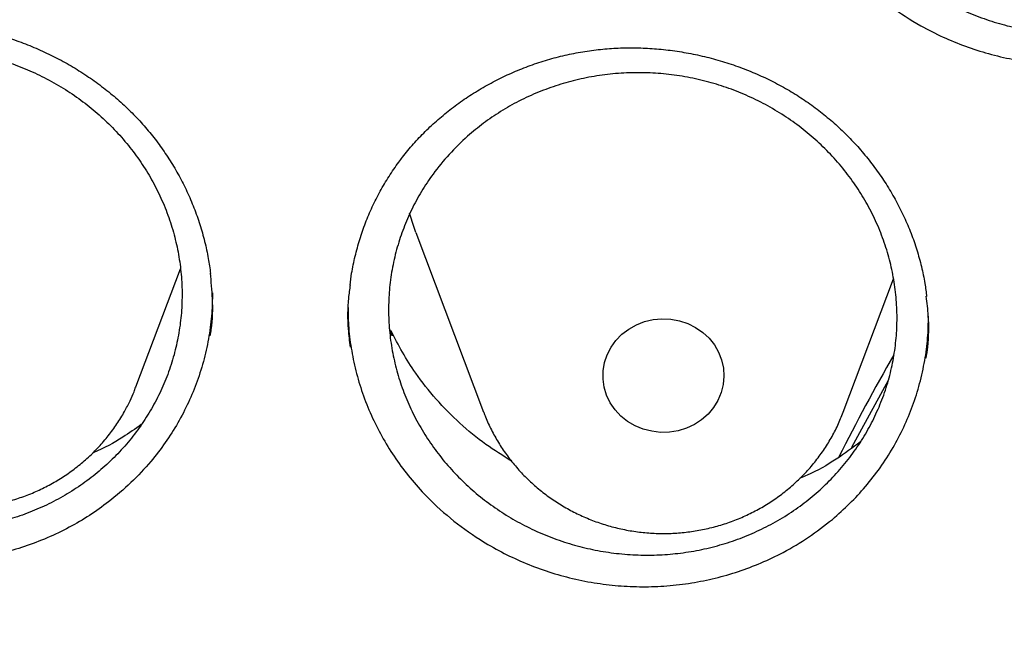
# Model space of a CAD drawing. Header units: millimetres. Extents: x 8 to 795, y 12 to 1770.
# Tile 88 of 127: x 371.76 to 378.26, y 1621.41 to 1625.54. Entities that reach past the tile are written whole.
import ezdxf

# ---------------------------------------------------------------- set-up
doc = ezdxf.new("R2010")
doc.units = ezdxf.units.MM

msp = doc.modelspace()

# ---------------------------------------------------------------- linework, layer by layer
at = {"color": 7, "linetype": 'Continuous', "lineweight": 30}
for p, q in [((374.3778, 1624.1298), (374.8249, 1622.9416)), ((372.5278, 1623.1081), (372.8216, 1623.889)), ((377.201, 1622.9416), (377.5325, 1623.8226)), ((374.2213, 1623.447), (374.2024, 1623.4938)), ((374.2133, 1623.4799), (374.2213, 1623.447))]:
    msp.add_line(p, q, dxfattribs=at)
at = {"color": 7, "linetype": 'Continuous', "lineweight": 30, "flags": 128}
for points in [[(374.3778, 1624.1298), (374.3657, 1624.1631), (374.3361, 1624.2571)], [(375.6665, 1623.3707), (375.6993, 1623.416), (375.7388, 1623.4564), (375.7842, 1623.4909), (375.8344, 1623.5189), (375.8884, 1623.5397), (375.9451, 1623.5529), (376.0032, 1623.5582), (376.0615, 1623.5556), (376.1188, 1623.5449), (376.1738, 1623.5266), (376.2255, 1623.501), (376.2725, 1623.4686), (376.3141, 1623.4301), (376.3492, 1623.3863), (376.3772, 1623.3382), (376.3973, 1623.2868), (376.4094, 1623.2332), (376.4129, 1623.1785), (376.4079, 1623.1239), (376.3945, 1623.0706), (376.373, 1623.0196), (376.3438, 1622.9722), (376.3076, 1622.9292), (376.265, 1622.8917), (376.2171, 1622.8604), (376.1649, 1622.8359), (376.1094, 1622.8188), (376.0518, 1622.8096), (375.9935, 1622.8082), (375.9355, 1622.8149), (375.8792, 1622.8294), (375.8257, 1622.8514), (375.7762, 1622.8805), (375.7318, 1622.9161), (375.6934, 1622.9573), (375.6618, 1623.0034), (375.6376, 1623.0533), (375.6215, 1623.1059), (375.6137, 1623.1602), (375.6144, 1623.215), (375.6236, 1623.2691), (375.6411, 1623.3214), (375.6665, 1623.3707)], [(377.4969, 1623.1513), (377.3205, 1622.8294), (377.2564, 1622.7073)]]:
    msp.add_lwpolyline(points, dxfattribs=at)
at = {"color": 7, "linetype": 'Continuous', "lineweight": 30}
msp.add_arc((389.9209, 1616.2374), 14.269, 150.23719, 153.31265, dxfattribs=at)
for points, knots in [([(358.7221, 1619.1057), (358.7239, 1619.1213), (358.7437, 1619.2923), (358.7887, 1619.6179), (358.8577, 1620.0824), (358.9349, 1620.5457), (359.0195, 1621.0079), (359.1117, 1621.4689), (359.2114, 1621.9284), (359.3185, 1622.3865), (359.4331, 1622.843), (359.5551, 1623.2978), (359.6844, 1623.7508), (359.8212, 1624.2019), (359.9652, 1624.651), (360.1166, 1625.098), (360.2752, 1625.5427), (360.4411, 1625.9851), (360.6141, 1626.4251), (360.7942, 1626.8626), (360.9815, 1627.2974), (361.1758, 1627.7295), (361.3772, 1628.1588), (361.5855, 1628.5851), (361.8007, 1629.0084), (362.0228, 1629.4286), (362.2517, 1629.8456), (362.4873, 1630.2592), (362.7297, 1630.6694), (362.9787, 1631.076), (363.2343, 1631.4791), (363.4964, 1631.8784), (363.765, 1632.274), (364.04, 1632.6656), (364.3214, 1633.0533), (364.609, 1633.4369), (364.9029, 1633.8164), (365.2029, 1634.1915), (365.5089, 1634.5624), (365.821, 1634.9288), (366.139, 1635.2907), (366.4628, 1635.648), (366.7924, 1636.0006), (367.1277, 1636.3485), (367.4687, 1636.6915), (367.8151, 1637.0296), (368.1671, 1637.3627), (368.5244, 1637.6908), (368.887, 1638.0136), (369.2549, 1638.3313), (369.6278, 1638.6436), (370.0058, 1638.9506), (370.3888, 1639.2521), (370.7766, 1639.5481), (371.1692, 1639.8385), (371.5665, 1640.1232), (371.9683, 1640.4023), (372.3747, 1640.6755), (372.7855, 1640.9429), (373.2005, 1641.2044), (373.6198, 1641.4599), (374.0432, 1641.7094), (374.4705, 1641.9527), (374.9018, 1642.19), (375.337, 1642.421), (375.7758, 1642.6458), (376.2182, 1642.8643), (376.6641, 1643.0764), (377.1135, 1643.2821), (377.5661, 1643.4813), (378.0219, 1643.674), (378.4808, 1643.8602), (378.9427, 1644.0398), (379.4074, 1644.2128), (379.875, 1644.3791), (380.3451, 1644.5386), (380.8178, 1644.6915), (381.293, 1644.8375), (381.7704, 1644.9767), (382.2501, 1645.1091), (382.7318, 1645.2346), (383.2156, 1645.3531), (383.7012, 1645.4648), (384.1886, 1645.5694), (384.6776, 1645.6671), (385.1682, 1645.7578), (385.6602, 1645.8414), (386.1535, 1645.918), (386.648, 1645.9875), (387.1435, 1646.0499), (387.64, 1646.1052), (388.1374, 1646.1534), (388.6354, 1646.1945), (389.1341, 1646.2284), (389.6333, 1646.2552), (390.1329, 1646.2749), (390.6327, 1646.2874), (391.1327, 1646.2927), (391.6326, 1646.2909), (392.1325, 1646.2819), (392.6323, 1646.2657), (393.1316, 1646.2424), (393.6306, 1646.212), (394.129, 1646.1744), (394.6267, 1646.1297), (395.1236, 1646.0779), (395.6196, 1646.0189), (396.1147, 1645.9529), (396.6085, 1645.8798), (397.1012, 1645.7996), (397.5924, 1645.7124), (398.0822, 1645.6181), (398.5704, 1645.5169), (399.0569, 1645.4086), (399.5416, 1645.2935), (400.0244, 1645.1714), (400.5051, 1645.0424), (400.9836, 1644.9065), (401.4599, 1644.7638), (401.9338, 1644.6143), (402.4052, 1644.458), (402.874, 1644.295), (403.3401, 1644.1253), (403.8034, 1643.949), (404.2638, 1643.766), (404.7211, 1643.5765), (405.1753, 1643.3804), (405.6263, 1643.1779), (406.0739, 1642.9689), (406.518, 1642.7535), (406.9586, 1642.5319), (407.3955, 1642.3039), (407.8287, 1642.0697), (408.258, 1641.8293), (408.6833, 1641.5828), (409.1046, 1641.3303), (409.5218, 1641.0717), (409.9346, 1640.8072), (410.3431, 1640.5368), (410.7472, 1640.2606), (411.1467, 1639.9787), (411.5416, 1639.6911), (411.9318, 1639.3978), (412.3171, 1639.099), (412.6975, 1638.7947), (413.073, 1638.485), (413.4433, 1638.17), (413.8085, 1637.8496), (414.1684, 1637.5241), (414.523, 1637.1935), (414.8722, 1636.8579), (415.2158, 1636.5173), (415.5539, 1636.1718), (415.8863, 1635.8215), (416.213, 1635.4665), (416.5338, 1635.1068), (416.8488, 1634.7426), (417.1578, 1634.3739), (417.4607, 1634.0009), (417.7576, 1633.6235), (418.0483, 1633.242), (418.3327, 1632.8563), (418.6108, 1632.4666), (418.8826, 1632.073), (419.1479, 1631.6755), (419.4067, 1631.2742), (419.6589, 1630.8693), (419.9046, 1630.4609), (420.1435, 1630.0489), (420.3757, 1629.6336), (420.6011, 1629.215), (420.8197, 1628.7933), (421.0314, 1628.3684), (421.2362, 1627.9406), (421.4339, 1627.5099), (421.6247, 1627.0764), (421.8083, 1626.6402), (421.9849, 1626.2014), (422.1542, 1625.7602), (422.3164, 1625.3166), (422.4713, 1624.8707), (422.619, 1624.4227), (422.7593, 1623.9726), (422.8923, 1623.5205), (423.0179, 1623.0666), (423.1361, 1622.6109), (423.2469, 1622.1536), (423.3502, 1621.6947), (423.4461, 1621.2345), (423.5344, 1620.7729), (423.6152, 1620.3101), (423.6886, 1619.8462), (423.7537, 1619.3812), (423.7952, 1619.0621), (423.813, 1618.8977), (423.8139, 1618.8889)], [0, 0, 0, 0, 0.000525, 0.005758, 0.010991, 0.016224, 0.021457, 0.02669, 0.031923, 0.037156, 0.042389, 0.047622, 0.052854, 0.058087, 0.06332, 0.068553, 0.073785, 0.079018, 0.084251, 0.089483, 0.094716, 0.099949, 0.105181, 0.110413, 0.115646, 0.120878, 0.12611, 0.131343, 0.136575, 0.141807, 0.147039, 0.152271, 0.157503, 0.162735, 0.167967, 0.173199, 0.178431, 0.183663, 0.188894, 0.194126, 0.199358, 0.204589, 0.209821, 0.215052, 0.220284, 0.225515, 0.230746, 0.235978, 0.241209, 0.24644, 0.251671, 0.256902, 0.262133, 0.267364, 0.272595, 0.277826, 0.283057, 0.288288, 0.293519, 0.29875, 0.303981, 0.309211, 0.314442, 0.319673, 0.324903, 0.330134, 0.335365, 0.340595, 0.345826, 0.351056, 0.356287, 0.361517, 0.366748, 0.371978, 0.377208, 0.382439, 0.387669, 0.392899, 0.39813, 0.40336, 0.40859, 0.413821, 0.419051, 0.424281, 0.429511, 0.434741, 0.439972, 0.445202, 0.450432, 0.455662, 0.460892, 0.466122, 0.471353, 0.476583, 0.481813, 0.487043, 0.492273, 0.497503, 0.502733, 0.507963, 0.513194, 0.518424, 0.523654, 0.528884, 0.534114, 0.539344, 0.544574, 0.549804, 0.555035, 0.560265, 0.565495, 0.570725, 0.575955, 0.581185, 0.586416, 0.591646, 0.596876, 0.602106, 0.607337, 0.612567, 0.617797, 0.623027, 0.628258, 0.633488, 0.638718, 0.643949, 0.649179, 0.65441, 0.65964, 0.664871, 0.670101, 0.675332, 0.680562, 0.685793, 0.691023, 0.696254, 0.701485, 0.706715, 0.711946, 0.717177, 0.722408, 0.727638, 0.732869, 0.7381, 0.743331, 0.748562, 0.753793, 0.759024, 0.764256, 0.769487, 0.774718, 0.779949, 0.78518, 0.790412, 0.795643, 0.800875, 0.806106, 0.811338, 0.816569, 0.821801, 0.827033, 0.832264, 0.837496, 0.842728, 0.84796, 0.853192, 0.858424, 0.863656, 0.868888, 0.87412, 0.879352, 0.884584, 0.889817, 0.895049, 0.900281, 0.905514, 0.910746, 0.915979, 0.921211, 0.926444, 0.931676, 0.936909, 0.942142, 0.947374, 0.952607, 0.95784, 0.963073, 0.968306, 0.973539, 0.978772, 0.984005, 0.989238, 0.994471, 0.999704, 1, 1, 1, 1]), ([(377.5149, 1628.1932), (377.5486, 1628.2231), (377.6163, 1628.2832), (377.7283, 1628.3633), (377.8481, 1628.4355), (377.9741, 1628.4974), (378.1044, 1628.5485), (378.2382, 1628.5889), (378.3766, 1628.6187), (378.5173, 1628.6371), (378.6586, 1628.644), (378.7995, 1628.6398), (378.941, 1628.6241), (379.0808, 1628.597), (379.2173, 1628.559), (379.3495, 1628.5105), (379.4783, 1628.4511), (379.6015, 1628.3816), (379.7177, 1628.3028), (379.8262, 1628.2156), (379.9277, 1628.1192), (380.0202, 1628.0152), (380.1029, 1627.9049), (380.1755, 1627.7888), (380.2385, 1627.6659), (380.2903, 1627.5385), (380.3304, 1627.4084), (380.3588, 1627.2765), (380.3758, 1627.1415), (380.3806, 1627.0059), (380.3734, 1626.8711), (380.3545, 1626.7382), (380.3237, 1626.6062), (380.2811, 1626.4773), (380.2274, 1626.3531), (380.1634, 1626.2343), (380.0883, 1626.1201), (380.0032, 1626.0126), (379.9092, 1625.9129), (379.8072, 1625.8215), (379.6963, 1625.738), (379.5783, 1625.6639), (379.4545, 1625.5999), (379.3261, 1625.5463), (379.192, 1625.5028), (379.0544, 1625.4704), (378.9148, 1625.4493), (378.7744, 1625.4395), (378.6321, 1625.4409), (378.4903, 1625.4539), (378.3507, 1625.4781), (378.2141, 1625.5131), (378.0796, 1625.5594), (377.9496, 1625.6163), (377.8256, 1625.6831), (377.7082, 1625.7591), (377.5967, 1625.8449), (377.4935, 1625.9392), (377.3992, 1626.0408), (377.3142, 1626.1492), (377.2382, 1626.2652), (377.1727, 1626.3869), (377.1185, 1626.5124), (377.0757, 1626.641), (377.044, 1626.7737), (377.0242, 1626.9083), (377.0165, 1627.0433), (377.0206, 1627.1775), (377.0367, 1627.3121), (377.0647, 1627.4447), (377.1043, 1627.5738), (377.1548, 1627.6985), (377.2168, 1627.8198), (377.2957, 1627.945), (377.393, 1628.0723), (377.4741, 1628.1527), (377.5149, 1628.1932)], [0, 0, 0, 0, 0.013179, 0.026449, 0.040008, 0.053666, 0.066939, 0.080211, 0.093673, 0.107332, 0.120607, 0.133883, 0.147347, 0.161008, 0.174289, 0.187569, 0.201039, 0.214706, 0.227991, 0.241276, 0.254751, 0.268422, 0.281616, 0.294901, 0.308475, 0.322148, 0.335435, 0.348721, 0.362197, 0.37587, 0.389152, 0.402434, 0.415906, 0.429575, 0.442852, 0.456129, 0.469596, 0.483259, 0.496532, 0.509805, 0.523267, 0.536926, 0.550198, 0.56347, 0.576931, 0.590589, 0.603863, 0.617137, 0.6306, 0.64426, 0.657539, 0.670818, 0.684286, 0.697951, 0.711235, 0.724518, 0.737992, 0.751662, 0.764855, 0.77814, 0.791713, 0.805387, 0.818674, 0.831961, 0.845437, 0.859111, 0.872395, 0.885678, 0.899152, 0.912822, 0.926101, 0.939379, 0.952848, 0.966513, 0.983163, 1, 1, 1, 1]), ([(376.7559, 1627.0324), (376.7559, 1627.0309), (376.7554, 1626.9769), (376.7674, 1626.8725), (376.7923, 1626.7202), (376.8317, 1626.5712), (376.884, 1626.4241), (376.9494, 1626.2819), (377.0269, 1626.1456), (377.1155, 1626.0164), (377.216, 1625.8931), (377.3451, 1625.7598), (377.509, 1625.6226), (377.6894, 1625.5056), (377.8576, 1625.4198), (378.0072, 1625.3582), (378.1606, 1625.3089), (378.3192, 1625.2716), (378.48, 1625.2474), (378.6417, 1625.2362), (378.8028, 1625.2379), (378.9647, 1625.2526), (379.1242, 1625.2804), (379.2798, 1625.3209), (379.4303, 1625.3733), (379.5771, 1625.4383), (379.7284, 1625.5214), (379.8824, 1625.6243), (379.9801, 1625.7105), (380.0293, 1625.7537)], [0, 0, 0, 0, 0.001129, 0.038095, 0.073824, 0.109861, 0.146151, 0.183038, 0.218842, 0.254957, 0.291325, 0.328285, 0.382127, 0.436829, 0.473903, 0.509732, 0.545877, 0.582277, 0.619275, 0.655105, 0.691186, 0.727655, 0.764658, 0.80044, 0.836538, 0.872891, 0.909843, 0.954674, 1, 1, 1, 1]), ([(369.8805, 1625.1126), (369.8956, 1625.1241), (369.9411, 1625.1587), (370.0206, 1625.2123), (370.1203, 1625.2711), (370.2246, 1625.3242), (370.3331, 1625.3712), (370.4451, 1625.4119), (370.5602, 1625.446), (370.6777, 1625.4732), (370.7969, 1625.4935), (370.9171, 1625.5066), (371.0377, 1625.5124), (371.1579, 1625.5111), (371.2771, 1625.5025), (371.3948, 1625.4868), (371.5113, 1625.4639), (371.6268, 1625.4341), (371.7415, 1625.3973), (371.8547, 1625.3535), (371.9657, 1625.3029), (372.0736, 1625.2459), (372.1778, 1625.1828), (372.2775, 1625.114), (372.3721, 1625.0399), (372.4609, 1624.9612), (372.5435, 1624.8782), (372.6198, 1624.7911), (372.6902, 1624.6997), (372.7548, 1624.6039), (372.8136, 1624.5037), (372.8662, 1624.3997), (372.9121, 1624.2924), (372.9512, 1624.1824), (372.9828, 1624.0703), (373.0066, 1623.9622), (373.0161, 1623.8913), (373.0205, 1623.8585)], [0, 0, 0, 0, 0.014311, 0.042927, 0.071678, 0.100622, 0.129738, 0.158993, 0.188345, 0.217745, 0.247128, 0.276433, 0.305607, 0.334609, 0.363402, 0.391953, 0.420347, 0.449063, 0.478085, 0.507355, 0.536804, 0.566354, 0.595919, 0.625391, 0.654692, 0.683755, 0.712529, 0.74101, 0.769454, 0.798238, 0.827277, 0.856533, 0.885955, 0.915488, 0.945073, 0.97464, 1, 1, 1, 1]), ([(370.016, 1624.9437), (369.9829, 1624.9137), (369.9165, 1624.8536), (369.8267, 1624.7527), (369.7448, 1624.6441), (369.6733, 1624.5289), (369.6128, 1624.409), (369.5634, 1624.2851), (369.5248, 1624.1563), (369.498, 1624.0245), (369.4832, 1623.8914), (369.4801, 1623.7581), (369.4888, 1623.6234), (369.5096, 1623.4896), (369.5421, 1623.3584), (369.5856, 1623.2305), (369.6407, 1623.1051), (369.7068, 1622.9844), (369.7829, 1622.8698), (369.8682, 1622.7618), (369.9635, 1622.6599), (370.0675, 1622.5658), (370.1787, 1622.4806), (370.2962, 1622.4047), (370.421, 1622.3377), (370.5508, 1622.281), (370.6843, 1622.2351), (370.8208, 1622.1998), (370.9613, 1622.1752), (371.1033, 1622.1621), (371.2446, 1622.1605), (371.3846, 1622.17), (371.5244, 1622.1908), (371.6615, 1622.223), (371.7944, 1622.2659), (371.9221, 1622.319), (372.0457, 1622.3828), (372.1628, 1622.4565), (372.2722, 1622.5391), (372.3732, 1622.6298), (372.4666, 1622.7293), (372.5505, 1622.8362), (372.6241, 1622.9492), (372.687, 1623.0671), (372.7397, 1623.1912), (372.781, 1623.3192), (372.8105, 1623.4497), (372.8284, 1623.5817), (372.8345, 1623.7162), (372.8286, 1623.851), (372.8107, 1623.9845), (372.7815, 1624.1156), (372.7404, 1624.2455), (372.6879, 1624.3719), (372.6247, 1624.4932), (372.5516, 1624.6088), (372.4679, 1624.7195), (372.3747, 1624.8232), (372.2733, 1624.9187), (372.1645, 1625.0057), (372.0475, 1625.0847), (371.9241, 1625.154), (371.7958, 1625.213), (371.6637, 1625.2616), (371.5266, 1625.2999), (371.3872, 1625.3269), (371.2469, 1625.3427), (371.1062, 1625.3474), (370.9642, 1625.3407), (370.8236, 1625.3225), (370.6864, 1625.2932), (370.5532, 1625.2532), (370.4229, 1625.2023), (370.2877, 1625.1356), (370.1492, 1625.0515), (370.0606, 1624.9798), (370.016, 1624.9437)], [0, 0, 0, 0, 0.013177, 0.026445, 0.040001, 0.053658, 0.066928, 0.080199, 0.093659, 0.107315, 0.120585, 0.133855, 0.147315, 0.16097, 0.174244, 0.187517, 0.20098, 0.214639, 0.227918, 0.241197, 0.254666, 0.268331, 0.281617, 0.294902, 0.308378, 0.322049, 0.335244, 0.348531, 0.362107, 0.375782, 0.389071, 0.402359, 0.415838, 0.429513, 0.442797, 0.456081, 0.469555, 0.483226, 0.496503, 0.509781, 0.523248, 0.536912, 0.550184, 0.563456, 0.576918, 0.590576, 0.603846, 0.617116, 0.630575, 0.64423, 0.657502, 0.670774, 0.684235, 0.697893, 0.71117, 0.724447, 0.737914, 0.751577, 0.764861, 0.778145, 0.791618, 0.805288, 0.818576, 0.831865, 0.845343, 0.859018, 0.872213, 0.885499, 0.899075, 0.912751, 0.926037, 0.939323, 0.952798, 0.966471, 0.983142, 1, 1, 1, 1]), ([(374.2892, 1624.6268), (374.3008, 1624.6416), (374.3358, 1624.6859), (374.3988, 1624.7567), (374.48, 1624.8374), (374.5672, 1624.9136), (374.6599, 1624.9848), (374.7577, 1625.0507), (374.8601, 1625.1109), (374.9665, 1625.1649), (375.0764, 1625.2126), (375.1892, 1625.2534), (375.3041, 1625.2873), (375.4205, 1625.3141), (375.5378, 1625.3336), (375.6555, 1625.3458), (375.7739, 1625.3508), (375.8932, 1625.3487), (376.0135, 1625.3396), (376.134, 1625.3234), (376.2541, 1625.3), (376.373, 1625.2697), (376.4897, 1625.2325), (376.6036, 1625.1887), (376.7138, 1625.1386), (376.8197, 1625.0826), (376.9207, 1625.021), (377.0166, 1624.9539), (377.1079, 1624.8812), (377.1949, 1624.8029), (377.2773, 1624.7189), (377.3547, 1624.6298), (377.4266, 1624.5359), (377.4924, 1624.4377), (377.5518, 1624.3359), (377.6044, 1624.2311), (377.6498, 1624.1237), (377.688, 1624.0145), (377.7183, 1623.904), (377.7401, 1623.8007), (377.7483, 1623.7341), (377.7519, 1623.7049)], [0, 0, 0, 0, 0.012826, 0.038552, 0.064396, 0.090414, 0.116583, 0.142875, 0.16925, 0.195666, 0.222062, 0.248385, 0.274589, 0.300636, 0.326494, 0.352138, 0.377653, 0.403448, 0.429511, 0.45579, 0.482225, 0.508744, 0.535268, 0.561702, 0.587977, 0.614034, 0.639826, 0.665353, 0.690847, 0.716656, 0.74269, 0.768913, 0.795284, 0.821752, 0.848266, 0.874765, 0.901194, 0.927514, 0.953697, 0.979723, 1, 1, 1, 1]), ([(374.7192, 1624.7656), (374.7536, 1624.7946), (374.8226, 1624.8528), (374.9364, 1624.9298), (375.0578, 1624.9988), (375.1852, 1625.0574), (375.3167, 1625.1052), (375.4513, 1625.1422), (375.5903, 1625.1685), (375.7314, 1625.1835), (375.8729, 1625.187), (376.0137, 1625.1794), (376.1549, 1625.1603), (376.2941, 1625.13), (376.4296, 1625.0889), (376.5607, 1625.0375), (376.6882, 1624.9752), (376.8095, 1624.9032), (376.9236, 1624.8222), (377.0302, 1624.7328), (377.1298, 1624.6342), (377.2203, 1624.528), (377.3006, 1624.4159), (377.3705, 1624.2985), (377.4305, 1624.175), (377.4792, 1624.0472), (377.5163, 1623.9168), (377.5418, 1623.7848), (377.5556, 1623.6501), (377.5573, 1623.515), (377.547, 1623.3811), (377.5251, 1623.2493), (377.4913, 1623.1187), (377.4458, 1622.9915), (377.3894, 1622.8692), (377.3226, 1622.7525), (377.245, 1622.6407), (377.1575, 1622.5357), (377.0613, 1622.4388), (376.9573, 1622.3503), (376.8446, 1622.2698), (376.7249, 1622.1989), (376.5997, 1622.1382), (376.4701, 1622.0879), (376.3351, 1622.0478), (376.1967, 1622.0189), (376.0567, 1622.0013), (375.9161, 1621.9948), (375.7739, 1621.9997), (375.6323, 1622.016), (375.4932, 1622.0435), (375.3575, 1622.0816), (375.2241, 1622.1309), (375.0954, 1622.1906), (374.9728, 1622.2602), (374.8572, 1622.3386), (374.7477, 1622.4268), (374.6466, 1622.5231), (374.5547, 1622.6265), (374.4722, 1622.7364), (374.3988, 1622.8538), (374.3361, 1622.9765), (374.2848, 1623.1027), (374.245, 1623.2317), (374.2163, 1623.3645), (374.1996, 1623.499), (374.195, 1623.6334), (374.2022, 1623.7669), (374.2213, 1623.9004), (374.2524, 1624.0317), (374.2949, 1624.1592), (374.3482, 1624.2821), (374.4129, 1624.4013), (374.4945, 1624.524), (374.5947, 1624.6482), (374.6776, 1624.7263), (374.7192, 1624.7656)], [0, 0, 0, 0, 0.0131815, 0.0264546, 0.0400164, 0.0536779, 0.0669534, 0.0802288, 0.0936938, 0.107355, 0.1206346, 0.1339143, 0.1473834, 0.1610488, 0.1743334, 0.187618, 0.2010922, 0.2147628, 0.227956, 0.2412409, 0.2548147, 0.2684883, 0.281775, 0.2950617, 0.3085383, 0.3222115, 0.3354945, 0.3487775, 0.3622503, 0.3759198, 0.3891976, 0.4024754, 0.4159429, 0.429607, 0.4428804, 0.4561538, 0.4696168, 0.4832762, 0.4965479, 0.5098197, 0.5232809, 0.5369384, 0.5502119, 0.5634854, 0.5769484, 0.5906076, 0.6038856, 0.6171636, 0.6306311, 0.6442948, 0.657578, 0.6708611, 0.6843339, 0.698003, 0.7112899, 0.7245767, 0.7380532, 0.7517262, 0.7649194, 0.7782042, 0.791778, 0.8054517, 0.8187361, 0.8320206, 0.8454948, 0.8591657, 0.8724452, 0.8857246, 0.8991938, 0.9128596, 0.9261341, 0.9394087, 0.9528729, 0.9665335, 0.983174, 1, 1, 1, 1]), ([(373.9423, 1623.7805), (373.9456, 1623.8067), (373.9536, 1623.8711), (373.9751, 1623.9722), (374.0054, 1624.0834), (374.0434, 1624.1924), (374.0883, 1624.2987), (374.1402, 1624.4015), (374.1987, 1624.5003), (374.2495, 1624.5748), (374.2809, 1624.616), (374.2892, 1624.6268)], [0, 0, 0, 0, 0.086179, 0.210996, 0.336063, 0.461092, 0.585815, 0.710029, 0.833573, 0.956336, 1, 1, 1, 1]), ([(373.0192, 1623.4467), (373.0215, 1623.4603), (373.035, 1623.5409), (373.0374, 1623.6803), (373.0253, 1623.8046), (373.0198, 1623.8611)], [0, 0, 0, 0, 0.0998, 0.591652, 1, 1, 1, 1]), ([(372.3471, 1622.3487), (372.3057, 1622.3183), (372.2224, 1622.2572), (372.0866, 1622.1782), (371.9428, 1622.1088), (371.7931, 1622.0516), (371.6395, 1622.0071), (371.4828, 1621.9753), (371.3219, 1621.956), (371.1599, 1621.9497), (370.9983, 1621.9563), (370.8384, 1621.9758), (370.6788, 1622.0082), (370.5229, 1622.0532), (370.3717, 1622.1103), (370.2266, 1622.1787), (370.0864, 1622.2592), (369.9539, 1622.3501), (369.8301, 1622.4509), (369.7156, 1622.5607), (369.6097, 1622.6806), (369.5149, 1622.8081), (369.432, 1622.9419), (369.3615, 1623.0806), (369.3028, 1623.2259), (369.2572, 1623.3746), (369.2253, 1623.5257), (369.2064, 1623.6719), (369.2049, 1623.7682), (369.2041, 1623.8135)], [0, 0, 0, 0, 0.036575, 0.073406, 0.111036, 0.148939, 0.185671, 0.222666, 0.260061, 0.297998, 0.334684, 0.371697, 0.408975, 0.446862, 0.483497, 0.520454, 0.557674, 0.5955, 0.632093, 0.668943, 0.706596, 0.744525, 0.78121, 0.81822, 0.855494, 0.893379, 0.930051, 0.967048, 1, 1, 1, 1]), ([(373.0332, 1623.7292), (373.0325, 1623.6847), (373.031, 1623.5893), (373.0122, 1623.444), (372.9803, 1623.2934), (372.9348, 1623.1467), (372.8765, 1623.0049), (372.8062, 1622.8694), (372.7233, 1622.7387), (372.6209, 1622.6057), (372.4975, 1622.4724), (372.3974, 1622.3901), (372.3471, 1622.3487)], [0, 0, 0, 0, 0.083967, 0.179928, 0.276572, 0.374806, 0.469798, 0.565628, 0.662136, 0.76023, 0.879457, 1, 1, 1, 1]), ([(373.9433, 1623.7831), (373.9391, 1623.7538), (373.9253, 1623.6572), (373.9244, 1623.5188), (373.9379, 1623.4115), (373.9429, 1623.3719)], [0, 0, 0, 0, 0.215476, 0.7106249, 1, 1, 1, 1]), ([(377.749, 1623.2973), (377.7527, 1623.3225), (377.7665, 1623.4153), (377.7678, 1623.5532), (377.7547, 1623.6643), (377.7496, 1623.7072)], [0, 0, 0, 0, 0.1856947, 0.6855335, 1, 1, 1, 1]), ([(373.9288, 1623.6424), (373.9292, 1623.6001), (373.9303, 1623.5074), (373.9481, 1623.3644), (373.9786, 1623.2144), (374.023, 1623.0655), (374.0805, 1622.9209), (374.1506, 1622.7814), (374.232, 1622.6484), (374.3256, 1622.5206), (374.4472, 1622.3814), (374.6034, 1622.2364), (374.7772, 1622.1107), (374.9405, 1622.0165), (375.0864, 1621.9474), (375.2369, 1621.8903), (375.3933, 1621.8449), (375.5527, 1621.8122), (375.7136, 1621.7925), (375.8747, 1621.7856), (376.0374, 1621.7917), (376.1982, 1621.8108), (376.356, 1621.8428), (376.5093, 1621.8869), (376.6596, 1621.9437), (376.8153, 1622.0182), (376.9748, 1622.1124), (377.0772, 1622.1928), (377.1287, 1622.2332)], [0, 0, 0, 0, 0.030244, 0.066247, 0.102562, 0.139131, 0.176301, 0.21238, 0.248772, 0.285418, 0.322661, 0.376928, 0.43206, 0.469426, 0.505549, 0.541925, 0.57869, 0.615991, 0.652129, 0.688519, 0.725301, 0.762621, 0.798716, 0.83513, 0.871802, 0.909077, 0.954289, 1, 1, 1, 1]), ([(377.1287, 1622.2332), (377.1673, 1622.2672), (377.2449, 1622.3354), (377.35, 1622.4501), (377.4463, 1622.5737), (377.5307, 1622.7048), (377.6025, 1622.8415), (377.6613, 1622.983), (377.708, 1623.1304), (377.7409, 1623.2809), (377.761, 1623.4299), (377.7631, 1623.528), (377.764, 1623.5758)], [0, 0, 0, 0, 0.0991443, 0.1989877, 0.301004, 0.4037643, 0.5031213, 0.6031932, 0.7043459, 0.806969, 0.9061252, 1, 1, 1, 1]), ([(375.0092, 1622.6183), (374.9519, 1622.6538), (374.8311, 1622.7285), (374.665, 1622.8667), (374.5091, 1623.0246), (374.3846, 1623.1832), (374.2861, 1623.3357), (374.2376, 1623.4319), (374.2133, 1623.4799)], [0, 0, 0, 0, 0.167706, 0.353196, 0.539278, 0.724768, 0.862384, 1, 1, 1, 1]), ([(370.1544, 1623.1033), (370.1586, 1623.0916), (370.1736, 1623.0501), (370.2067, 1622.9817), (370.2533, 1622.8986), (370.3069, 1622.8194), (370.3666, 1622.7444), (370.4323, 1622.6741), (370.5034, 1622.6088), (370.5797, 1622.5491), (370.6606, 1622.4952), (370.7457, 1622.4475), (370.8344, 1622.4062), (370.9263, 1622.3718), (371.0208, 1622.3443), (371.1172, 1622.3239), (371.2151, 1622.3109), (371.3139, 1622.3052), (371.4128, 1622.307), (371.5114, 1622.3162), (371.6089, 1622.3328), (371.7049, 1622.3568), (371.7986, 1622.3879), (371.8896, 1622.4259), (371.9771, 1622.4707), (372.0608, 1622.522), (372.14, 1622.5795), (372.2143, 1622.6427), (372.2832, 1622.7113), (372.3462, 1622.7849), (372.403, 1622.863), (372.4509, 1622.9404), (372.4771, 1622.993), (372.489, 1623.0169)], [0, 0, 0, 0, 0.012848, 0.045465, 0.078118, 0.110814, 0.143561, 0.176363, 0.209223, 0.242143, 0.275123, 0.30816, 0.341253, 0.374398, 0.407589, 0.440822, 0.47409, 0.507389, 0.54071, 0.574047, 0.607392, 0.640736, 0.674072, 0.707392, 0.740688, 0.773953, 0.807179, 0.840358, 0.873485, 0.906554, 0.939561, 0.972505, 1, 1, 1, 1]), ([(372.489, 1623.0169), (372.4983, 1623.0367), (372.5121, 1623.0661), (372.5228, 1623.0968), (372.5264, 1623.1068)], [0, 0, 0, 0, 0.67172, 1, 1, 1, 1]), ([(374.8259, 1622.9412), (374.8295, 1622.931), (374.8436, 1622.891), (374.8755, 1622.8238), (374.9214, 1622.7404), (374.9744, 1622.6608), (375.0335, 1622.5853), (375.0986, 1622.5145), (375.1692, 1622.4487), (375.2449, 1622.3884), (375.3254, 1622.3339), (375.41, 1622.2855), (375.4984, 1622.2436), (375.59, 1622.2084), (375.6842, 1622.1802), (375.7805, 1622.1591), (375.8783, 1622.1453), (375.977, 1622.1389), (376.0759, 1622.1399), (376.1746, 1622.1484), (376.2722, 1622.1642), (376.3684, 1622.1874), (376.4624, 1622.2178), (376.5536, 1622.2552), (376.6416, 1622.2993), (376.7257, 1622.3499), (376.8054, 1622.4068), (376.8802, 1622.4694), (376.9496, 1622.5375), (377.0133, 1622.6106), (377.0708, 1622.6882), (377.1217, 1622.7699), (377.166, 1622.8544), (377.1895, 1622.9131), (377.2012, 1622.9422)], [0, 0, 0, 0, 0.010739, 0.042224, 0.073742, 0.105301, 0.136909, 0.16857, 0.200286, 0.23206, 0.263892, 0.29578, 0.327722, 0.359714, 0.391751, 0.423829, 0.455943, 0.488085, 0.520251, 0.552433, 0.584622, 0.616812, 0.648995, 0.681163, 0.713309, 0.745426, 0.777505, 0.80954, 0.841526, 0.873455, 0.905326, 0.937135, 0.968882, 1, 1, 1, 1]), ([(372.5633, 1622.8594), (372.5233, 1622.8314), (372.4241, 1622.762), (372.3152, 1622.7014), (372.2451, 1622.6741), (372.2433, 1622.6734)], [0, 0, 0, 0, 0.3964473, 0.9846857, 1, 1, 1, 1]), ([(377.3151, 1622.7451), (377.2625, 1622.7063), (377.1513, 1622.6243), (377.0151, 1622.5459), (376.9307, 1622.5116), (376.9148, 1622.5052)], [0, 0, 0, 0, 0.421027, 0.890628, 1, 1, 1, 1])]:
    msp.add_open_spline(points, degree=3, knots=knots, dxfattribs=at)

doc.saveas('drawing.dxf')
